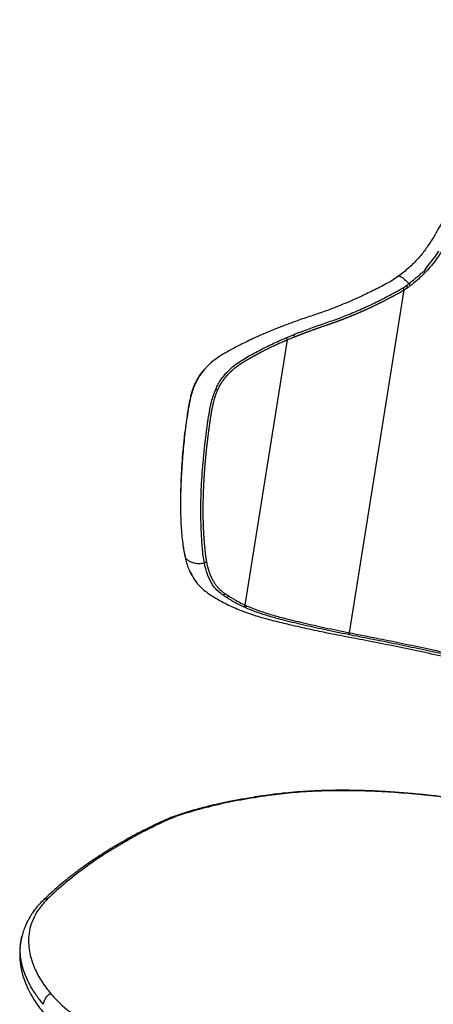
# Paper-space layout '_Trimetric' of a CAD drawing. Header units: millimetres. Extents: x -332 to 292, y -189 to 782.
# Tile 2 of 6: x -324 to -112, y 260 to 763. Entities that reach past the tile are written whole.
import ezdxf

# ---------------------------------------------------------------- set-up
doc = ezdxf.new("R2010")
doc.units = ezdxf.units.MM

psp = doc.layouts.new('_Trimetric')

# ---------------------------------------------------------------- linework, layer by layer
at = {"color": 7, "linetype": 'Continuous', "lineweight": 25}
for p, q in [((-154.9, 449.5), (-126.94, 624.65)), ((-208.27, 463.64), (-186.65, 599.09)), ((-208.27, 463.64), (-207.54, 463.3)), ((-208.37, 462.38), (-209.11, 462.72))]:
    psp.add_line(p, q, dxfattribs=at)
at = {"color": 7, "linetype": 'Continuous', "lineweight": 25, "flags": 128}
psp.add_lwpolyline([(-233.78, 576.84), (-233.78, 576.84), (-233.78, 576.84)], dxfattribs=at)
at = {"color": 7, "linetype": 'Continuous', "lineweight": 25}
for centre, radius, start, end in [((-131.07, 622.94), 4.47, 22.4908, 38.8983), ((-129.7, 623.52), 5.18, 27.2021, 41.2582), ((-188.93, 599), 2.28, 2.3688, 35.0391), ((-209.91, 464.29), 1.77, 297.0956, 338.2048), ((-209.18, 463.95), 1.76, 297.2881, 338.4282), ((-156.58, 449.93), 1.74, 308.0625, 345.8093)]:
    psp.add_arc(centre, radius, start, end, dxfattribs=at)
for points, knots in [([(-45.28, 762.67), (-46.16, 762.07), (-47.87, 760.91), (-50.26, 759.11), (-52.45, 757.36), (-54.44, 755.66), (-56.26, 754), (-58.38, 751.97), (-60.64, 749.67), (-62.88, 747.21), (-64.71, 745.04), (-66.24, 743.11), (-67.7, 741.17), (-69.18, 739.11), (-70.8, 736.72), (-72.55, 733.99), (-74.46, 730.92), (-76.81, 727.01), (-79.41, 722.44), (-82.07, 717.44), (-84.43, 712.77), (-86.48, 708.46), (-88.25, 704.54), (-89.77, 701.01), (-91.19, 697.56), (-92.71, 693.69), (-94.49, 688.87), (-96.55, 682.95), (-99.33, 676.04), (-102.87, 668.18), (-106.49, 661.1), (-109.9, 655.03), (-112.81, 650.16), (-116.06, 645.16), (-120.05, 640.33), (-124.64, 635.7), (-128.08, 633.06), (-129.85, 631.71)], [0, 0, 0, 0, 0.020102, 0.038885, 0.056425, 0.072833, 0.088273, 0.102722, 0.128234, 0.149041, 0.165547, 0.181923, 0.195453, 0.21151, 0.229725, 0.250015, 0.272875, 0.298208, 0.336378, 0.372387, 0.405517, 0.435628, 0.462963, 0.487279, 0.508699, 0.533923, 0.566573, 0.606571, 0.653616, 0.708082, 0.770124, 0.803822, 0.839301, 0.876844, 0.91605, 0.956919, 1, 1, 1, 1]), ([(-61.74, 739.27), (-62.14, 738.73), (-62.75, 737.9), (-63.75, 736.46), (-64.57, 735.26), (-65.37, 734.05), (-65.96, 733.13), (-66.44, 732.37), (-66.92, 731.6), (-67.4, 730.83), (-68.15, 729.59), (-68.9, 728.34), (-69.54, 727.25), (-69.91, 726.62), (-70.27, 726), (-70.73, 725.21), (-71.18, 724.42), (-71.8, 723.32), (-72.42, 722.21), (-73.03, 721.1), (-73.46, 720.3), (-73.89, 719.51), (-74.32, 718.71), (-74.74, 717.9), (-75.16, 717.1), (-75.66, 716.14), (-76.07, 715.33), (-76.48, 714.52), (-77.05, 713.39), (-77.69, 712.09), (-78.32, 710.79), (-78.79, 709.81), (-79.26, 708.83), (-79.72, 707.84), (-80.17, 706.86), (-80.55, 706.04), (-80.92, 705.21), (-81.29, 704.39), (-81.73, 703.39), (-82.09, 702.57), (-82.45, 701.74), (-82.81, 700.9), (-83.23, 699.91), (-83.58, 699.07), (-83.92, 698.24), (-84.27, 697.4), (-84.67, 696.4), (-85.01, 695.56), (-85.34, 694.72), (-85.67, 693.88), (-85.99, 693.04), (-86.31, 692.2), (-86.57, 691.52), (-86.88, 690.68), (-87.13, 690), (-87.44, 689.15), (-87.69, 688.48), (-87.99, 687.63), (-88.29, 686.78), (-88.65, 685.76), (-89, 684.74), (-89.48, 683.38), (-89.95, 682.01), (-90.37, 680.82), (-90.67, 679.98), (-90.91, 679.3), (-91.35, 678.11), (-91.79, 676.93), (-92.32, 675.58), (-92.72, 674.57), (-93.12, 673.57), (-93.46, 672.73), (-93.81, 671.9), (-94.16, 671.06), (-94.58, 670.06), (-94.94, 669.23), (-95.3, 668.4), (-95.67, 667.57), (-96.11, 666.58), (-96.56, 665.59), (-97.01, 664.6), (-97.47, 663.61), (-98.09, 662.3), (-98.73, 660.99), (-99.37, 659.69), (-99.86, 658.71), (-100.35, 657.74), (-100.85, 656.77), (-101.35, 655.8), (-101.86, 654.83), (-102.38, 653.87), (-102.9, 652.91), (-103.42, 651.95), (-103.87, 651.16), (-104.31, 650.36), (-104.94, 649.25), (-105.57, 648.15), (-106.22, 647.04), (-106.68, 646.26), (-107.24, 645.32), (-107.82, 644.39), (-108.26, 643.7), (-108.7, 643.01), (-109.15, 642.32), (-109.76, 641.41), (-110.4, 640.52), (-111.7, 638.76), (-113.75, 636.2), (-115.97, 633.81), (-117.31, 632.46), (-117.64, 632.13), (-117.73, 632.05), (-117.81, 631.96), (-118.01, 631.77), (-118.46, 631.33), (-119.12, 630.72), (-119.71, 630.18), (-120.07, 629.87), (-120.15, 629.79), (-120.19, 629.76), (-120.25, 629.71), (-120.37, 629.61), (-120.6, 629.41), (-121.08, 629), (-121.76, 628.43), (-122.45, 627.88), (-123.15, 627.34), (-123.57, 627.02), (-123.85, 626.81)], [0, 0, 0, 0, 0.015383, 0.023752, 0.040492, 0.048862, 0.057233, 0.065605, 0.06979, 0.078162, 0.086535, 0.103281, 0.111654, 0.11584, 0.120027, 0.128401, 0.136775, 0.140962, 0.157711, 0.166085, 0.170273, 0.178648, 0.187024, 0.191211, 0.199587, 0.207963, 0.216339, 0.220527, 0.228904, 0.245658, 0.254035, 0.262412, 0.27079, 0.279168, 0.287546, 0.295924, 0.300113, 0.308492, 0.316871, 0.32525, 0.329439, 0.337818, 0.346198, 0.354577, 0.358767, 0.367147, 0.375527, 0.383907, 0.388097, 0.396478, 0.404858, 0.409049, 0.417429, 0.42162, 0.430001, 0.434192, 0.442573, 0.446763, 0.455145, 0.463527, 0.471908, 0.48029, 0.497053, 0.505435, 0.509625, 0.518007, 0.522197, 0.538959, 0.54734, 0.55572, 0.5641, 0.57248, 0.576669, 0.585049, 0.593428, 0.601807, 0.605996, 0.614375, 0.622753, 0.631131, 0.639509, 0.647886, 0.656264, 0.673017, 0.681394, 0.68977, 0.698145, 0.706521, 0.714896, 0.723271, 0.731645, 0.740019, 0.748393, 0.756766, 0.760953, 0.769326, 0.78607, 0.790256, 0.798628, 0.806999, 0.815369, 0.823739, 0.825831, 0.834199, 0.842567, 0.850933, 0.859297, 0.892768, 0.926209, 0.93456, 0.936647, 0.937169, 0.937299, 0.939386, 0.943561, 0.951908, 0.960253, 0.962339, 0.962861, 0.962991, 0.963513, 0.964556, 0.966641, 0.970813, 0.979154, 0.987494, 0.991663, 1, 1, 1, 1]), ([(-112.08, 640.37), (-112.08, 640.37), (-111.11, 641.66), (-110.21, 643.01), (-109.33, 644.36), (-109.33, 644.36)], [0, 0, 0, 0, 0.000012, 0.999988, 1, 1, 1, 1]), ([(-118.61, 632.95), (-118.61, 632.95), (-117, 633.32), (-115.39, 636.86), (-113.09, 639.05), (-112.08, 640.37), (-112.08, 640.37)], [0, 0, 0, 0, 0.000004, 0.497756, 0.999994, 1, 1, 1, 1]), ([(-129.86, 631.71), (-131.02, 630.89), (-133.3, 629.28), (-136.84, 627.37), (-140.29, 625.57), (-143.67, 623.88), (-146.98, 622.28), (-152.26, 619.82), (-159.25, 616.83), (-167.71, 613.59), (-175.41, 611.06), (-182.34, 608.67), (-188.52, 606.37), (-194.23, 604.15), (-199.38, 601.98), (-203.93, 599.93), (-207.69, 598.12), (-210.91, 596.51), (-213.83, 594.99), (-216.41, 593.63), (-218.08, 592.67), (-218.81, 592.26)], [0, 0, 0, 0, 0.037667, 0.074096, 0.10998, 0.144944, 0.179528, 0.213289, 0.309781, 0.399626, 0.48369, 0.561091, 0.631406, 0.695449, 0.760683, 0.817095, 0.864672, 0.905461, 0.941996, 0.974592, 1, 1, 1, 1]), ([(-129.84, 631.69), (-129.82, 631.7), (-129.66, 631.84), (-129.03, 631.63), (-127.89, 631), (-126.35, 629.75), (-125.17, 628.49), (-124.58, 627.85)], [0, 0, 0, 0, 0.023449, 0.246777, 0.472554, 0.736339, 1, 1, 1, 1]), ([(-124.58, 627.85), (-124.58, 627.85), (-123.55, 628.63), (-122, 629.84), (-120.07, 631.57), (-118.87, 632.36), (-118.61, 632.95), (-118.61, 632.95)], [0, 0, 0, 0, 0.000007, 0.497948, 0.749557, 0.999995, 1, 1, 1, 1]), ([(-183.44, 601.79), (-182.87, 602.01), (-181.72, 602.47), (-179.41, 603.36), (-175.32, 604.91), (-169.35, 607.04), (-162, 609.51), (-154.49, 612.42), (-146.88, 615.71), (-140.48, 618.75), (-135.34, 621.39), (-131.45, 623.43), (-128.88, 624.97), (-127.59, 625.74)], [0, 0, 0, 0, 0.033262, 0.066524, 0.13305, 0.266114, 0.399189, 0.532628, 0.665739, 0.798847, 0.865378, 0.932618, 1, 1, 1, 1]), ([(-126.94, 624.65), (-127.07, 624.56), (-127.31, 624.41), (-127.65, 624.19), (-127.97, 623.99), (-128.23, 623.83), (-128.44, 623.71), (-128.66, 623.58), (-128.92, 623.42), (-129.25, 623.24), (-129.67, 622.99), (-130.05, 622.78), (-130.43, 622.58), (-130.7, 622.43), (-131.02, 622.25), (-131.45, 622.02), (-131.83, 621.82), (-132.21, 621.62), (-132.42, 621.5), (-132.69, 621.36), (-132.96, 621.21), (-133.28, 621.04), (-133.6, 620.87), (-133.93, 620.7), (-134.25, 620.52), (-134.52, 620.38), (-134.69, 620.29), (-134.81, 620.23), (-134.99, 620.14), (-135.37, 619.94), (-135.8, 619.72), (-136.33, 619.44), (-136.76, 619.22), (-137.19, 619), (-137.52, 618.84), (-137.79, 618.7), (-138.06, 618.57), (-138.32, 618.43), (-138.65, 618.27), (-138.97, 618.11), (-139.24, 617.98), (-139.51, 617.84), (-139.72, 617.74), (-139.99, 617.6), (-140.2, 617.5), (-140.42, 617.39), (-140.63, 617.29), (-140.85, 617.18), (-141.12, 617.05), (-141.38, 616.92), (-141.71, 616.77), (-142.13, 616.56), (-142.56, 616.36), (-142.99, 616.15), (-143.31, 616), (-143.63, 615.85), (-144.06, 615.65), (-144.49, 615.45), (-144.92, 615.25), (-145.24, 615.11), (-145.56, 614.96), (-145.99, 614.76), (-146.41, 614.57), (-146.84, 614.38), (-147.16, 614.23), (-147.48, 614.09), (-147.8, 613.95), (-148.07, 613.83), (-148.33, 613.71), (-148.6, 613.59), (-148.92, 613.45), (-149.24, 613.31), (-149.55, 613.17), (-149.87, 613.03), (-150.19, 612.89), (-150.51, 612.76), (-150.83, 612.62), (-151.15, 612.48), (-151.46, 612.35), (-151.78, 612.21), (-152.1, 612.08), (-152.42, 611.94), (-152.73, 611.81), (-153.05, 611.68), (-153.37, 611.55), (-153.63, 611.44), (-153.89, 611.33), (-154.11, 611.24), (-154.37, 611.14), (-154.58, 611.05), (-154.84, 610.94), (-155.05, 610.86), (-155.32, 610.75), (-155.53, 610.67), (-155.79, 610.56), (-156, 610.48), (-156.26, 610.38), (-156.52, 610.27), (-156.79, 610.17), (-157.05, 610.07), (-157.26, 609.98), (-157.52, 609.88), (-157.78, 609.78), (-158.1, 609.66), (-158.36, 609.56), (-158.62, 609.46), (-158.88, 609.36), (-159.19, 609.24), (-159.5, 609.12), (-159.77, 609.03), (-160.03, 608.93), (-160.29, 608.83), (-160.6, 608.72), (-160.86, 608.62), (-161.12, 608.53), (-161.38, 608.43), (-161.69, 608.32), (-161.95, 608.23), (-162.2, 608.13), (-162.46, 608.04), (-162.77, 607.93), (-163.03, 607.84), (-163.29, 607.74), (-163.55, 607.65), (-163.81, 607.56), (-164.01, 607.49), (-164.17, 607.44), (-164.37, 607.36), (-164.58, 607.29), (-164.78, 607.22), (-164.94, 607.17), (-165.14, 607.1), (-165.35, 607.02), (-165.55, 606.95), (-165.71, 606.9), (-165.86, 606.85), (-165.99, 606.8), (-166.08, 606.77), (-166.17, 606.74), (-166.43, 606.65), (-166.79, 606.53), (-167.3, 606.35), (-167.71, 606.21), (-168.11, 606.08), (-168.52, 605.94), (-168.93, 605.8), (-169.33, 605.66), (-169.63, 605.55), (-169.89, 605.47), (-170.09, 605.4), (-170.29, 605.33), (-170.49, 605.26), (-170.74, 605.17), (-170.94, 605.1), (-171.2, 605.01), (-171.45, 604.92), (-171.75, 604.82), (-172.05, 604.71), (-172.35, 604.6), (-172.65, 604.49), (-172.95, 604.39), (-173.25, 604.28), (-173.55, 604.17), (-173.85, 604.06), (-174.14, 603.95), (-174.44, 603.84), (-174.84, 603.7), (-175.23, 603.55), (-175.63, 603.4), (-175.93, 603.29), (-176.14, 603.22), (-176.25, 603.17), (-176.27, 603.16), (-176.3, 603.16), (-176.36, 603.13), (-176.52, 603.07), (-176.77, 602.98), (-177.01, 602.89), (-177.26, 602.8), (-177.5, 602.7), (-177.75, 602.61), (-177.99, 602.52), (-178.19, 602.44), (-178.43, 602.35), (-178.68, 602.26), (-178.97, 602.15), (-179.26, 602.04), (-179.56, 601.93), (-179.85, 601.81), (-180.14, 601.7), (-180.43, 601.59), (-180.72, 601.48), (-181.01, 601.36), (-181.3, 601.25), (-181.59, 601.14), (-181.88, 601.02), (-182.17, 600.91), (-182.46, 600.8), (-182.75, 600.68), (-182.94, 600.6), (-183.04, 600.57)], [0, 0, 0, 0, 0.006947, 0.012504, 0.018061, 0.023618, 0.026396, 0.029174, 0.03473, 0.040286, 0.045842, 0.056953, 0.05973, 0.065285, 0.070841, 0.076396, 0.087506, 0.090283, 0.095838, 0.098616, 0.10417, 0.109725, 0.11528, 0.120835, 0.12639, 0.131944, 0.134722, 0.135416, 0.138193, 0.143748, 0.154857, 0.160411, 0.171519, 0.177074, 0.182628, 0.188182, 0.190959, 0.196513, 0.202067, 0.207621, 0.213175, 0.215952, 0.221505, 0.224282, 0.229836, 0.232613, 0.23539, 0.240943, 0.24372, 0.249274, 0.254827, 0.260381, 0.271488, 0.277041, 0.282594, 0.288147, 0.2937, 0.304807, 0.31036, 0.315913, 0.321466, 0.327019, 0.338124, 0.343677, 0.34923, 0.354782, 0.360335, 0.365888, 0.368664, 0.374217, 0.379769, 0.385322, 0.390874, 0.396426, 0.401979, 0.407531, 0.413083, 0.418635, 0.424188, 0.42974, 0.435292, 0.440844, 0.446396, 0.451948, 0.4575, 0.463052, 0.465828, 0.471379, 0.474155, 0.479707, 0.482483, 0.488035, 0.49081, 0.496362, 0.499138, 0.504689, 0.507465, 0.513017, 0.518568, 0.521344, 0.526895, 0.529671, 0.535222, 0.540774, 0.546325, 0.549101, 0.554652, 0.560203, 0.565754, 0.571305, 0.574081, 0.579632, 0.585183, 0.590734, 0.593509, 0.59906, 0.604611, 0.610162, 0.612938, 0.618488, 0.624039, 0.62959, 0.632365, 0.637916, 0.643467, 0.646242, 0.649018, 0.651793, 0.657344, 0.660119, 0.662894, 0.66567, 0.67122, 0.673995, 0.676771, 0.679546, 0.682321, 0.683709, 0.684403, 0.687178, 0.698279, 0.703829, 0.71493, 0.720481, 0.726031, 0.737132, 0.742683, 0.748233, 0.753784, 0.756559, 0.759334, 0.764884, 0.76766, 0.77321, 0.775985, 0.781536, 0.787086, 0.792637, 0.798187, 0.803738, 0.809288, 0.814839, 0.820389, 0.82594, 0.83149, 0.837041, 0.842591, 0.853693, 0.859243, 0.864794, 0.870344, 0.871038, 0.871385, 0.871558, 0.872252, 0.875027, 0.880578, 0.886129, 0.888904, 0.894454, 0.900005, 0.90278, 0.908331, 0.911106, 0.916656, 0.922207, 0.927758, 0.933308, 0.938859, 0.944409, 0.94996, 0.95551, 0.961061, 0.966611, 0.972162, 0.977712, 0.983263, 0.988814, 0.994364, 1, 1, 1, 1]), ([(-127.59, 625.74), (-127.23, 625.97), (-126.63, 626.35), (-126.04, 626.76), (-125.81, 626.93)], [0, 0, 0, 0, 0.598587, 1, 1, 1, 1]), ([(-125.09, 625.88), (-125.34, 625.7), (-125.95, 625.27), (-126.57, 624.88), (-126.94, 624.65)], [0, 0, 0, 0, 0.409681, 1, 1, 1, 1]), ([(-125.81, 626.93), (-125.4, 627.24), (-124.99, 627.55), (-124.58, 627.85), (-124.58, 627.85)], [0, 0, 0, 0, 0.999962, 1, 1, 1, 1]), ([(-123.85, 626.81), (-123.85, 626.81), (-124.26, 626.5), (-124.68, 626.19), (-125.09, 625.88)], [0, 0, 0, 0, 0.000089, 1, 1, 1, 1]), ([(-223.33, 573.97), (-222.93, 574.83), (-222.12, 576.56), (-220.38, 579.33), (-218.11, 582.17), (-215.27, 584.89), (-212.23, 587.25), (-207.96, 589.98), (-202.28, 593.17), (-196.18, 596.24), (-191.06, 598.61), (-188.39, 599.74), (-187.06, 600.31)], [0, 0, 0, 0, 0.048957, 0.099306, 0.184489, 0.271662, 0.361677, 0.451751, 0.633131, 0.816267, 0.908097, 1, 1, 1, 1]), ([(-186.65, 599.09), (-186.67, 599.09), (-186.77, 599.05), (-186.94, 598.97), (-187.17, 598.88), (-187.4, 598.78), (-187.63, 598.68), (-187.93, 598.55), (-188.46, 598.33), (-189.07, 598.07), (-189.82, 597.74), (-190.35, 597.5), (-190.79, 597.3), (-191.02, 597.2), (-191.2, 597.12), (-191.39, 597.04), (-191.57, 596.95), (-191.8, 596.85), (-191.98, 596.77), (-192.17, 596.68), (-192.31, 596.62), (-192.5, 596.53), (-192.68, 596.45), (-192.97, 596.31), (-193.34, 596.14), (-193.78, 595.94), (-194.36, 595.66), (-194.94, 595.39), (-195.44, 595.15), (-195.8, 594.98), (-196.09, 594.84), (-196.45, 594.66), (-196.73, 594.52), (-197.09, 594.35), (-197.44, 594.17), (-197.79, 594), (-198.07, 593.86), (-198.36, 593.72), (-198.71, 593.54), (-199.05, 593.36), (-199.4, 593.18), (-199.75, 593.01), (-200.1, 592.83), (-200.44, 592.65), (-200.71, 592.5), (-200.99, 592.36), (-201.19, 592.25), (-201.4, 592.14), (-201.6, 592.03), (-201.88, 591.89), (-202.15, 591.74), (-202.42, 591.6), (-202.62, 591.49), (-202.82, 591.38), (-203.02, 591.27), (-203.29, 591.12), (-203.63, 590.94), (-203.96, 590.75), (-204.29, 590.57), (-204.62, 590.38), (-204.95, 590.2), (-205.28, 590.01), (-205.54, 589.86), (-205.81, 589.71), (-206.07, 589.56), (-206.33, 589.41), (-206.65, 589.23), (-206.91, 589.08), (-207.17, 588.92), (-207.36, 588.81), (-207.55, 588.7), (-207.74, 588.58), (-208, 588.43), (-208.25, 588.28), (-208.51, 588.13), (-208.7, 588.01), (-208.89, 587.89), (-209.08, 587.78), (-209.26, 587.66), (-209.45, 587.54), (-209.64, 587.43), (-209.83, 587.31), (-210.08, 587.15), (-210.33, 586.99), (-210.57, 586.82), (-210.76, 586.7), (-210.94, 586.58), (-211.19, 586.41), (-211.4, 586.26), (-211.62, 586.11), (-211.77, 586), (-211.92, 585.9), (-212.07, 585.79), (-212.23, 585.68), (-212.38, 585.57), (-212.53, 585.46), (-212.68, 585.34), (-212.83, 585.23), (-212.98, 585.12), (-213.13, 585), (-213.31, 584.86), (-213.49, 584.72), (-213.67, 584.58), (-213.9, 584.39), (-214.14, 584.19), (-214.37, 584), (-214.55, 583.85), (-214.78, 583.64), (-214.97, 583.49), (-215.09, 583.37), (-215.1, 583.37), (-215.1, 583.36), (-215.11, 583.36), (-215.12, 583.35), (-215.16, 583.32), (-215.25, 583.23), (-215.37, 583.13), (-215.51, 583), (-215.63, 582.89), (-215.77, 582.76), (-215.88, 582.65), (-216.03, 582.51), (-216.14, 582.4), (-216.28, 582.27), (-216.4, 582.15), (-216.54, 582.01), (-216.68, 581.87), (-216.85, 581.7), (-217.02, 581.53), (-217.19, 581.35), (-217.35, 581.17), (-217.52, 580.99), (-217.69, 580.81), (-217.82, 580.65), (-217.93, 580.53), (-218.02, 580.43), (-218.1, 580.34), (-218.18, 580.24), (-218.26, 580.15), (-218.34, 580.05), (-218.43, 579.95), (-218.51, 579.85), (-218.59, 579.76), (-218.67, 579.66), (-218.78, 579.52), (-218.88, 579.39), (-218.99, 579.25), (-219.07, 579.15), (-219.15, 579.04), (-219.25, 578.91), (-219.36, 578.77), (-219.49, 578.59), (-219.62, 578.41), (-219.78, 578.19), (-219.93, 577.97), (-220.09, 577.75), (-220.24, 577.52), (-220.39, 577.29), (-220.54, 577.06), (-220.69, 576.82), (-220.84, 576.58), (-220.98, 576.33), (-221.13, 576.09), (-221.27, 575.84), (-221.39, 575.63), (-221.51, 575.41), (-221.62, 575.2), (-221.74, 574.98), (-221.85, 574.76), (-221.94, 574.58), (-222.05, 574.35), (-222.14, 574.17), (-222.25, 573.94), (-222.33, 573.76), (-222.43, 573.55), (-222.48, 573.43), (-222.51, 573.36)], [0, 0, 0, 0, 0.001334, 0.006668, 0.012002, 0.017337, 0.022671, 0.028006, 0.038674, 0.060012, 0.070681, 0.092019, 0.097354, 0.102688, 0.108023, 0.11069, 0.116024, 0.121359, 0.126693, 0.129361, 0.134695, 0.137362, 0.142697, 0.148031, 0.1587, 0.169369, 0.180038, 0.201377, 0.212046, 0.21738, 0.228049, 0.233384, 0.244053, 0.249387, 0.260057, 0.270726, 0.27606, 0.281395, 0.292064, 0.302733, 0.308068, 0.318737, 0.329406, 0.334741, 0.34541, 0.350744, 0.356079, 0.361414, 0.366748, 0.372083, 0.382752, 0.388087, 0.393421, 0.398756, 0.40409, 0.409425, 0.420094, 0.430764, 0.436098, 0.446768, 0.457437, 0.462771, 0.473441, 0.478775, 0.48411, 0.494779, 0.500114, 0.510783, 0.516118, 0.521453, 0.526787, 0.532122, 0.537457, 0.548126, 0.553461, 0.558796, 0.56413, 0.569465, 0.5748, 0.580135, 0.58547, 0.590805, 0.59614, 0.60681, 0.612145, 0.61748, 0.622816, 0.628151, 0.638822, 0.64149, 0.646825, 0.652161, 0.654829, 0.660165, 0.665501, 0.668169, 0.673505, 0.678841, 0.68151, 0.686846, 0.692182, 0.697519, 0.702856, 0.708193, 0.718867, 0.724204, 0.729542, 0.734879, 0.745555, 0.746222, 0.746389, 0.746473, 0.746514, 0.746681, 0.747348, 0.750017, 0.755356, 0.758025, 0.763363, 0.766032, 0.771371, 0.774041, 0.77938, 0.782049, 0.787389, 0.790058, 0.795398, 0.800738, 0.806078, 0.811419, 0.816759, 0.822101, 0.827442, 0.832784, 0.835455, 0.838126, 0.840797, 0.843468, 0.846139, 0.848811, 0.851482, 0.854154, 0.856825, 0.859497, 0.862169, 0.867513, 0.870186, 0.872858, 0.87553, 0.878203, 0.883548, 0.886221, 0.891568, 0.896914, 0.902262, 0.90761, 0.912958, 0.918307, 0.923657, 0.929008, 0.934359, 0.93971, 0.945063, 0.950416, 0.955771, 0.958448, 0.963803, 0.969159, 0.971838, 0.977195, 0.979874, 0.985233, 0.987912, 0.993272, 0.995953, 1, 1, 1, 1]), ([(-187.06, 600.31), (-186.46, 600.56), (-185.26, 601.05), (-184.05, 601.54), (-183.44, 601.78)], [0, 0, 0, 0, 0.499983, 1, 1, 1, 1]), ([(-183.04, 600.57), (-184, 600.18), (-185.21, 599.69), (-186.4, 599.2), (-186.65, 599.09)], [0, 0, 0, 0, 0.793089, 1, 1, 1, 1]), ([(-183.44, 601.78), (-183.44, 601.78), (-183.44, 601.78), (-183.44, 601.78), (-183.44, 601.78), (-183.44, 601.78), (-183.44, 601.78), (-183.44, 601.78), (-183.44, 601.79), (-183.44, 601.79), (-183.44, 601.79)], [0, 0, 0, 0, 0.2549845, 0.3824479, 0.4409996, 0.4782871, 0.48512, 0.5039022, 0.5536569, 1, 1, 1, 1]), ([(-183.04, 600.57), (-183.04, 600.67), (-183.06, 600.88), (-183.14, 601.2), (-183.27, 601.51), (-183.38, 601.69), (-183.44, 601.79)], [0, 0, 0, 0, 0.249402, 0.499601, 0.74887, 1, 1, 1, 1]), ([(-183.04, 600.57), (-183.04, 600.67), (-183.06, 600.88), (-183.15, 601.2), (-183.27, 601.51), (-183.39, 601.69), (-183.44, 601.78)], [0, 0, 0, 0, 0.249403, 0.499602, 0.748871, 1, 1, 1, 1]), ([(-217.69, 592.89), (-219, 592.14), (-221.82, 590.52), (-225.32, 587.8), (-227.75, 585.66), (-228.73, 584.46), (-228.92, 584.22)], [0, 0, 0, 0, 0.3289464, 0.7084568, 0.9438116, 1, 1, 1, 1]), ([(-229.12, 584.12), (-229.57, 583.6), (-230.47, 582.57), (-231.71, 580.84), (-232.82, 579.05), (-233.55, 577.67), (-233.91, 576.88), (-233.98, 576.72)], [0, 0, 0, 0, 0.251797, 0.506902, 0.736444, 0.946135, 1, 1, 1, 1]), ([(-228.92, 584.22), (-229.54, 583.51), (-230.73, 582.15), (-232.37, 579.68), (-233.3, 577.8), (-233.78, 576.84)], [0, 0, 0, 0, 0.351768, 0.671614, 1, 1, 1, 1]), ([(-233.98, 576.71), (-234.15, 576.33), (-234.6, 575.34), (-235.24, 573.58), (-235.91, 571.44), (-236.5, 569.13), (-237.03, 566.59), (-237.54, 563.69), (-238.09, 560.06), (-238.74, 555.31), (-239.47, 549.35), (-240.16, 542.72), (-240.72, 535.87), (-241.12, 529.14), (-241.33, 522.49), (-241.41, 517.94), (-241.36, 515.65), (-241.36, 515.49)], [0, 0, 0, 0, 0.01964, 0.051928, 0.085512, 0.121721, 0.159981, 0.204038, 0.258367, 0.33206, 0.430703, 0.544507, 0.654091, 0.767307, 0.8795, 0.991525, 1, 1, 1, 1]), ([(-233.78, 576.84), (-234.08, 576.14), (-234.68, 574.73), (-235.59, 572.02), (-236.44, 568.76), (-237.61, 562.61), (-238.86, 554.11), (-240.02, 543.42), (-240.78, 533.19), (-241.28, 523.38), (-241.45, 514.01), (-241.21, 504.93), (-240.51, 496.19), (-239.53, 490.81), (-239.03, 488.13)], [0, 0, 0, 0, 0.0239375, 0.047889, 0.0863495, 0.1249422, 0.2393505, 0.3540943, 0.4687721, 0.5749248, 0.6815493, 0.7880934, 0.8942453, 1, 1, 1, 1]), ([(-233.99, 576.71), (-233.99, 576.71), (-233.99, 576.75), (-233.92, 576.8), (-233.83, 576.83), (-233.78, 576.84)], [0, 0, 0, 0, 0.006216, 0.501526, 1, 1, 1, 1]), ([(-233.98, 576.72), (-233.96, 576.75), (-233.93, 576.81), (-233.83, 576.83), (-233.78, 576.84)], [0, 0, 0, 0, 0.480039, 1, 1, 1, 1]), ([(-229.15, 485.18), (-229.15, 485.18), (-229.61, 487.59), (-230.24, 492.67), (-230.84, 502.25), (-231.08, 513.8), (-230.58, 527.57), (-229.41, 541.73), (-228, 553), (-226.82, 561.09), (-226.02, 565.41), (-225.08, 569.14), (-224.22, 571.84), (-223.58, 573.39), (-223.33, 573.97)], [0, 0, 0, 0, 0.000001, 0.095709, 0.191572, 0.346445, 0.501869, 0.657295, 0.812171, 0.863429, 0.914558, 0.947412, 0.980189, 1, 1, 1, 1]), ([(-223.33, 573.97), (-223.33, 573.97), (-223.33, 573.97), (-223.33, 573.97), (-223.33, 573.97)], [0, 0, 0, 0, 0.503924, 1, 1, 1, 1]), ([(-222.51, 573.36), (-222.55, 573.41), (-222.63, 573.5), (-222.82, 573.66), (-223.06, 573.82), (-223.24, 573.92), (-223.33, 573.97)], [0, 0, 0, 0, 0.249403, 0.499607, 0.748766, 1, 1, 1, 1]), ([(-222.51, 573.36), (-222.55, 573.41), (-222.63, 573.5), (-222.82, 573.66), (-223.05, 573.82), (-223.24, 573.92), (-223.33, 573.97)], [0, 0, 0, 0, 0.249402, 0.499605, 0.748766, 1, 1, 1, 1]), ([(-222.51, 573.36), (-222.54, 573.3), (-222.66, 573.02), (-222.87, 572.51), (-223.1, 571.94), (-223.25, 571.53), (-223.33, 571.32), (-223.37, 571.22), (-223.4, 571.12), (-223.51, 570.81), (-223.65, 570.39), (-223.81, 569.91), (-223.92, 569.55), (-224.07, 569.06), (-224.21, 568.57), (-224.34, 568.08), (-224.44, 567.71), (-224.56, 567.22), (-224.68, 566.73), (-224.83, 566.12), (-224.94, 565.62), (-225.07, 565.01), (-225.18, 564.52), (-225.3, 563.9), (-225.42, 563.29), (-225.53, 562.67), (-225.64, 562.06), (-225.74, 561.45), (-225.84, 560.84), (-225.92, 560.36), (-225.98, 559.99), (-226.03, 559.63), (-226.09, 559.26), (-226.16, 558.78), (-226.24, 558.29), (-226.31, 557.81), (-226.36, 557.44), (-226.42, 557.08), (-226.47, 556.72), (-226.52, 556.35), (-226.56, 556.05), (-226.59, 555.84), (-226.62, 555.63), (-226.71, 554.99), (-226.83, 554.15), (-226.94, 553.3), (-227, 552.82), (-227.07, 552.34), (-227.13, 551.86), (-227.19, 551.38), (-227.26, 550.9), (-227.33, 550.3), (-227.41, 549.7), (-227.47, 549.22), (-227.51, 548.86), (-227.57, 548.38), (-227.63, 547.9), (-227.68, 547.42), (-227.72, 547.06), (-227.77, 546.7), (-227.81, 546.35), (-227.86, 545.87), (-227.93, 545.27), (-228.01, 544.56), (-228.08, 543.96), (-228.14, 543.37), (-228.19, 542.89), (-228.25, 542.3), (-228.31, 541.71), (-228.37, 541.11), (-228.43, 540.52), (-228.48, 540.05), (-228.53, 539.46), (-228.59, 538.87), (-228.66, 538.16), (-228.74, 537.22), (-228.82, 536.28), (-228.9, 535.34), (-228.96, 534.64), (-229.04, 533.7), (-229.11, 532.77), (-229.17, 531.95), (-229.21, 531.37), (-229.23, 531.01), (-229.25, 530.76), (-229.26, 530.69), (-229.28, 530.38), (-229.31, 529.86), (-229.35, 529.28), (-229.39, 528.7), (-229.41, 528.24), (-229.45, 527.66), (-229.48, 527.08), (-229.51, 526.51), (-229.54, 525.93), (-229.57, 525.47), (-229.6, 524.9), (-229.62, 524.33), (-229.65, 523.75), (-229.68, 523.18), (-229.69, 522.72), (-229.72, 522.15), (-229.74, 521.58), (-229.76, 521.01), (-229.78, 520.45), (-229.79, 519.99), (-229.81, 519.43), (-229.83, 518.86), (-229.84, 518.29), (-229.85, 517.73), (-229.86, 517.28), (-229.88, 516.72), (-229.88, 516.16), (-229.89, 515.59), (-229.9, 515.03), (-229.9, 514.59), (-229.91, 514.03), (-229.91, 513.47), (-229.92, 512.91), (-229.92, 512.47), (-229.92, 512.02), (-229.91, 511.47), (-229.91, 510.81), (-229.91, 510.14), (-229.9, 509.26), (-229.88, 508.38), (-229.87, 507.51), (-229.85, 506.85), (-229.83, 505.98), (-229.8, 505.21), (-229.78, 504.45), (-229.76, 504.02), (-229.74, 503.48), (-229.72, 502.94), (-229.7, 502.4), (-229.67, 501.86), (-229.65, 501.43), (-229.62, 500.89), (-229.59, 500.36), (-229.56, 499.72), (-229.52, 499.08), (-229.48, 498.55), (-229.45, 498.12), (-229.43, 497.7), (-229.39, 497.28), (-229.35, 496.75), (-229.32, 496.33), (-229.28, 495.8), (-229.23, 495.28), (-229.19, 494.75), (-229.14, 494.23), (-229.1, 493.81), (-229.05, 493.29), (-229.01, 492.87), (-228.96, 492.35), (-228.91, 491.83), (-228.85, 491.21), (-228.78, 490.59), (-228.72, 490.08), (-228.66, 489.56), (-228.6, 489.05), (-228.53, 488.54), (-228.48, 488.14), (-228.42, 487.73), (-228.36, 487.33), (-228.28, 486.84), (-228.19, 486.33), (-228.12, 485.93), (-228.08, 485.72)], [0, 0, 0, 0, 0.001968, 0.009758, 0.017551, 0.021447, 0.023396, 0.02437, 0.024857, 0.026805, 0.034603, 0.038502, 0.042401, 0.0463, 0.054102, 0.058002, 0.061903, 0.065804, 0.073607, 0.077509, 0.085313, 0.089215, 0.097019, 0.100921, 0.108726, 0.116531, 0.120433, 0.128238, 0.136043, 0.139945, 0.143847, 0.14775, 0.151652, 0.155554, 0.163359, 0.167261, 0.171163, 0.175066, 0.178968, 0.18287, 0.186772, 0.188724, 0.189699, 0.193601, 0.20921, 0.217015, 0.220917, 0.224819, 0.232624, 0.236526, 0.240428, 0.248232, 0.256036, 0.259939, 0.263841, 0.267743, 0.275547, 0.279449, 0.283351, 0.287253, 0.291155, 0.295057, 0.302861, 0.310665, 0.318469, 0.322371, 0.330175, 0.334076, 0.34188, 0.349684, 0.353586, 0.361389, 0.365291, 0.373094, 0.380898, 0.388701, 0.404307, 0.41211, 0.419913, 0.427716, 0.443322, 0.451124, 0.455026, 0.462828, 0.46295, 0.463438, 0.465388, 0.473191, 0.480993, 0.484894, 0.492696, 0.496597, 0.504399, 0.512201, 0.516102, 0.523903, 0.527804, 0.535606, 0.543407, 0.547308, 0.555109, 0.55901, 0.566811, 0.574612, 0.578512, 0.586313, 0.590213, 0.598014, 0.605814, 0.609714, 0.617514, 0.621414, 0.629214, 0.637014, 0.640914, 0.648714, 0.652613, 0.660413, 0.668212, 0.672112, 0.676011, 0.68381, 0.691609, 0.699407, 0.707206, 0.722803, 0.730601, 0.738398, 0.746196, 0.761791, 0.76569, 0.773487, 0.777385, 0.785182, 0.792979, 0.796877, 0.804674, 0.808572, 0.816368, 0.824164, 0.83196, 0.839755, 0.843653, 0.847551, 0.855346, 0.859243, 0.867038, 0.870935, 0.87873, 0.886524, 0.890421, 0.898215, 0.902112, 0.909906, 0.913803, 0.921597, 0.92939, 0.937183, 0.944976, 0.948873, 0.956665, 0.964457, 0.968353, 0.972249, 0.98004, 0.983935, 0.991725, 1, 1, 1, 1]), ([(-239.95, 493.66), (-239.89, 493.21), (-239.7, 491.51), (-239.39, 489.7), (-239.12, 488.42), (-239.09, 488.29)], [0, 0, 0, 0, 0.248658, 0.923915, 1, 1, 1, 1]), ([(-239.03, 488.13), (-238.79, 487.11), (-238.3, 485.07), (-237.29, 482.29), (-236.32, 480.1), (-235.59, 478.97), (-235.35, 478.6)], [0, 0, 0, 0, 0.28414, 0.568327, 0.860772, 1, 1, 1, 1]), ([(-239.03, 488.13), (-238.73, 487.69), (-238.13, 486.82), (-236.56, 485.82), (-234.51, 485.12), (-231.96, 484.81), (-230.09, 485.05), (-229.15, 485.18)], [0, 0, 0, 0, 0.1862957, 0.3720871, 0.5600613, 0.7800126, 1, 1, 1, 1]), ([(-228.08, 485.72), (-228.15, 485.66), (-228.28, 485.53), (-228.54, 485.38), (-228.83, 485.25), (-229.05, 485.2), (-229.15, 485.18)], [0, 0, 0, 0, 0.25, 0.5, 0.75, 1, 1, 1, 1]), ([(-219.57, 468.68), (-220.02, 469.01), (-221.36, 469.97), (-223.42, 471.85), (-225.74, 475.07), (-227.78, 479.4), (-228.77, 483.16), (-229.15, 485.18), (-229.15, 485.18)], [0, 0, 0, 0, 0.093036, 0.279337, 0.468271, 0.730796, 0.999998, 1, 1, 1, 1]), ([(-228.08, 485.72), (-228.08, 485.72), (-228.07, 485.69), (-228.06, 485.6), (-227.98, 485.21), (-227.84, 484.56), (-227.65, 483.71), (-227.47, 483.01), (-227.32, 482.47), (-227.2, 482.06), (-227.08, 481.65), (-226.91, 481.12), (-226.7, 480.47), (-226.46, 479.83), (-226.27, 479.33), (-226.12, 478.96), (-225.96, 478.59), (-225.8, 478.23), (-225.59, 477.76), (-225.3, 477.17), (-225.01, 476.61), (-224.7, 476.06), (-224.38, 475.51), (-223.98, 474.89), (-223.64, 474.38), (-223.14, 473.69), (-222.23, 472.55), (-220.69, 471.05), (-219.34, 470.07), (-218.66, 469.58)], [0, 0, 0, 0, 0.000626, 0.003129, 0.013143, 0.053197, 0.093244, 0.133285, 0.153301, 0.173316, 0.193329, 0.213341, 0.25336, 0.293372, 0.313373, 0.333373, 0.353372, 0.373368, 0.393362, 0.433347, 0.473325, 0.49331, 0.533276, 0.573235, 0.613186, 0.633158, 0.71305, 0.856458, 1, 1, 1, 1]), ([(-236.81, 481.37), (-236.16, 480.03), (-234.81, 477.27), (-232.26, 473.96), (-229.55, 471.32), (-226.84, 469.37), (-224.05, 467.6), (-221.03, 465.82), (-217.68, 464.07), (-212.91, 461.82), (-206.67, 459.37), (-199.16, 457.06), (-191.57, 455.16), (-183.36, 453.18), (-174.22, 451.14), (-163.75, 448.97), (-152.58, 446.83), (-140.57, 444.54), (-127.88, 441.99), (-114.72, 439.22), (-101.28, 436.24), (-87.82, 433.11), (-74.49, 429.92), (-61.48, 426.69), (-48.97, 423.48), (-39.04, 420.85), (-31.53, 418.81), (-26.17, 417.34), (-20.53, 415.78), (-14.22, 414.05), (-6.93, 412.05), (1.36, 409.78), (10.33, 407.32), (19.91, 404.71), (30.04, 401.94), (40.92, 398.97), (52.54, 395.8), (64.87, 392.45), (73.24, 390.17), (77.56, 389)], [0, 0, 0, 0, 0.014601, 0.03015, 0.043958, 0.056278, 0.068917, 0.082464, 0.09687, 0.112306, 0.142203, 0.171747, 0.199882, 0.226666, 0.260962, 0.296501, 0.333246, 0.370876, 0.409131, 0.447666, 0.486148, 0.523987, 0.561112, 0.597572, 0.632443, 0.665714, 0.681063, 0.696042, 0.711316, 0.729206, 0.750063, 0.773876, 0.800621, 0.827698, 0.857239, 0.889244, 0.923706, 0.960624, 1, 1, 1, 1]), ([(-218.66, 469.58), (-218.72, 469.48), (-218.82, 469.29), (-219.04, 469.04), (-219.29, 468.82), (-219.48, 468.73), (-219.57, 468.68)], [0, 0, 0, 0, 0.249403, 0.499603, 0.748837, 1, 1, 1, 1]), ([(-218.66, 469.58), (-218.72, 469.48), (-218.82, 469.29), (-219.04, 469.03), (-219.29, 468.82), (-219.47, 468.73), (-219.57, 468.68)], [0, 0, 0, 0, 0.249402, 0.499603, 0.748837, 1, 1, 1, 1]), ([(-219.57, 468.68), (-219.57, 468.68), (-219.57, 468.68), (-219.57, 468.68), (-219.57, 468.68), (-219.57, 468.68), (-219.57, 468.68)], [0, 0, 0, 0, 0.308453, 0.496343, 0.593653, 1, 1, 1, 1]), ([(-217.71, 467.44), (-218.02, 467.64), (-218.65, 468.05), (-219.26, 468.47), (-219.57, 468.68)], [0, 0, 0, 0, 0.499945, 1, 1, 1, 1]), ([(-218.66, 469.58), (-218.66, 469.58), (-218.66, 469.58), (-218.65, 469.57), (-218.63, 469.56), (-218.61, 469.54), (-218.59, 469.52), (-218.56, 469.51), (-218.54, 469.49), (-218.51, 469.47), (-218.49, 469.45), (-218.46, 469.44), (-218.44, 469.42), (-218.41, 469.4), (-218.39, 469.39), (-218.37, 469.37), (-218.34, 469.35), (-218.32, 469.34), (-218.29, 469.32), (-218.27, 469.3), (-218.24, 469.29), (-218.21, 469.26), (-218.18, 469.24), (-218.14, 469.22), (-218.12, 469.2), (-218.1, 469.18), (-218.07, 469.17), (-218.05, 469.15), (-218.02, 469.13), (-218, 469.12), (-217.97, 469.1), (-217.95, 469.08), (-217.92, 469.07), (-217.9, 469.05), (-217.87, 469.03), (-217.85, 469.02), (-217.82, 469), (-217.79, 468.98), (-217.76, 468.96), (-217.72, 468.93), (-217.7, 468.92), (-217.67, 468.9), (-217.65, 468.88), (-217.62, 468.87), (-217.6, 468.85), (-217.57, 468.83), (-217.55, 468.82), (-217.52, 468.8), (-217.5, 468.79), (-217.47, 468.77), (-217.45, 468.75), (-217.42, 468.74), (-217.39, 468.71), (-217.36, 468.69), (-217.32, 468.67), (-217.3, 468.65), (-217.27, 468.64), (-217.25, 468.62), (-217.22, 468.6), (-217.2, 468.59), (-217.17, 468.57), (-217.15, 468.56), (-217.12, 468.54), (-217.1, 468.52), (-217.07, 468.51), (-217.05, 468.49), (-217.01, 468.47), (-216.98, 468.45), (-216.96, 468.43), (-216.94, 468.42), (-216.93, 468.41), (-216.9, 468.4), (-216.89, 468.39), (-216.87, 468.37), (-216.85, 468.36), (-216.83, 468.35), (-216.82, 468.34), (-216.81, 468.34)], [0, 0, 0, 0, 0.00028, 0.003633, 0.017047, 0.030461, 0.043875, 0.057289, 0.070703, 0.084117, 0.097531, 0.110944, 0.124358, 0.137772, 0.151185, 0.164599, 0.178012, 0.191426, 0.20484, 0.218253, 0.231666, 0.24508, 0.271907, 0.28532, 0.298733, 0.312147, 0.32556, 0.338973, 0.352386, 0.365799, 0.379212, 0.392626, 0.406039, 0.419452, 0.432865, 0.446278, 0.459691, 0.473104, 0.499929, 0.513342, 0.526755, 0.540168, 0.553581, 0.566993, 0.580406, 0.593819, 0.607231, 0.620644, 0.634057, 0.647469, 0.660882, 0.674294, 0.687707, 0.714532, 0.727944, 0.741357, 0.754769, 0.768182, 0.781594, 0.795006, 0.808419, 0.821831, 0.835243, 0.848655, 0.862068, 0.87548, 0.888892, 0.915716, 0.922422, 0.929128, 0.94254, 0.949246, 0.962659, 0.969365, 0.982777, 0.989483, 1, 1, 1, 1]), ([(-216.81, 468.34), (-216.86, 468.24), (-216.97, 468.04), (-217.18, 467.79), (-217.43, 467.58), (-217.61, 467.49), (-217.71, 467.44)], [0, 0, 0, 0, 0.249403, 0.499602, 0.748861, 1, 1, 1, 1]), ([(-216.81, 468.34), (-216.86, 468.24), (-216.97, 468.04), (-217.18, 467.79), (-217.43, 467.58), (-217.61, 467.48), (-217.7, 467.44)], [0, 0, 0, 0, 0.249403, 0.499602, 0.748861, 1, 1, 1, 1]), ([(-216.81, 468.34), (-216.45, 468.11), (-214.65, 466.97), (-211.85, 465.37), (-209.25, 464.11), (-208.27, 463.64)], [0, 0, 0, 0, 0.135483, 0.677346, 1, 1, 1, 1]), ([(-217.7, 467.44), (-217.71, 467.44), (-217.71, 467.44), (-217.71, 467.44), (-217.71, 467.44), (-217.71, 467.44), (-217.71, 467.44), (-217.71, 467.44), (-217.71, 467.44), (-217.71, 467.44)], [0, 0, 0, 0, 0.273531, 0.410032, 0.469696, 0.490915, 0.503384, 0.573825, 1, 1, 1, 1]), ([(-209.11, 462.72), (-210.04, 463.17), (-211.91, 464.06), (-214.1, 465.27), (-215.49, 466.08), (-216.44, 466.65), (-217.08, 467.04), (-217.59, 467.37), (-217.7, 467.44)], [0, 0, 0, 0, 0.3067763, 0.6135394, 0.7669044, 0.8052448, 0.9586102, 1, 1, 1, 1]), ([(-207.54, 463.3), (-205.6, 462.49), (-201.72, 460.86), (-195.45, 458.87), (-187.76, 456.78), (-178.51, 454.53), (-167.22, 451.98), (-159.14, 450.36), (-154.9, 449.5)], [0, 0, 0, 0, 0.129291, 0.258707, 0.38807, 0.58528, 0.782488, 1, 1, 1, 1]), ([(-155.51, 448.56), (-159.76, 449.41), (-167.83, 451.03), (-179.05, 453.55), (-188.29, 455.79), (-196.04, 457.89), (-202.44, 459.9), (-206.39, 461.56), (-208.37, 462.38)], [0, 0, 0, 0, 0.217199, 0.411545, 0.605892, 0.737269, 0.8687, 1, 1, 1, 1]), ([(-92.74, 435.24), (-95.26, 435.83), (-100.3, 437), (-109.47, 439.09), (-120.18, 441.44), (-132.33, 443.99), (-144.22, 446.34), (-151.75, 447.82), (-155.51, 448.56)], [0, 0, 0, 0, 0.113366, 0.227001, 0.417657, 0.608312, 0.804159, 1, 1, 1, 1]), ([(-154.9, 449.5), (-151.25, 448.78), (-143.95, 447.34), (-132.24, 445.02), (-120.04, 442.45), (-109.16, 440.07), (-99.92, 437.96), (-94.9, 436.78), (-92.38, 436.19)], [0, 0, 0, 0, 0.190652, 0.38131, 0.577153, 0.772996, 0.886366, 1, 1, 1, 1]), ([(-90.4, 363.29), (-92.78, 363.65), (-97.23, 364.34), (-103.4, 365.18), (-108.6, 365.84), (-112.87, 366.34), (-116.46, 366.72), (-119.71, 367.05), (-124.77, 367.53), (-131.92, 368.1), (-138.99, 368.52), (-144.16, 368.75), (-147.15, 368.85), (-149.93, 368.93), (-152.48, 368.98), (-154.78, 369.01), (-156.98, 369.03), (-159.4, 369.04), (-162.39, 369.02), (-166.17, 368.96), (-170.72, 368.82), (-175.98, 368.58), (-181.9, 368.19), (-188.42, 367.61), (-192.85, 367.07), (-195.19, 366.78)], [0, 0, 0, 0, 0.063799, 0.118965, 0.16557, 0.203652, 0.23395, 0.262814, 0.291674, 0.371619, 0.458497, 0.487942, 0.516385, 0.5427, 0.566881, 0.588924, 0.608829, 0.630275, 0.658725, 0.69611, 0.741288, 0.794304, 0.85511, 0.92363, 1, 1, 1, 1]), ([(-90.39, 363.14), (-95.03, 363.83), (-104.32, 365.22), (-118.15, 366.8), (-131.81, 367.97), (-145.21, 368.68), (-158.28, 368.92), (-170.91, 368.67), (-183.11, 367.95), (-190.76, 367.04), (-194.59, 366.59)], [0, 0, 0, 0, 0.124845, 0.249681, 0.374579, 0.499569, 0.624536, 0.749593, 0.874375, 1, 1, 1, 1]), ([(-195.18, 366.78), (-197.04, 366.52), (-200.52, 366.04), (-205.26, 365.29), (-209.24, 364.61), (-212.49, 364.02), (-215.23, 363.49), (-217.68, 362.99), (-220.07, 362.49), (-222.48, 361.96), (-225.11, 361.35), (-228.18, 360.61), (-231.87, 359.67), (-234.5, 358.94), (-235.92, 358.54)], [0, 0, 0, 0, 0.127603, 0.238552, 0.33284, 0.410459, 0.472763, 0.532057, 0.59128, 0.650433, 0.712451, 0.790574, 0.886419, 1, 1, 1, 1]), ([(-194.59, 366.59), (-199.39, 365.89), (-208.95, 364.49), (-222.46, 361.76), (-230.82, 359.53), (-235.01, 358.41)], [0, 0, 0, 0, 0.3344558, 0.6660649, 1, 1, 1, 1]), ([(-195.19, 366.76), (-195.1, 366.77), (-194.9, 366.8), (-194.7, 366.67), (-194.59, 366.59)], [0, 0, 0, 0, 0.446129, 1, 1, 1, 1]), ([(-235.92, 358.54), (-238.77, 357.68), (-244.46, 355.95), (-249.42, 353.76), (-251.9, 352.67)], [0, 0, 0, 0, 0.49985, 1, 1, 1, 1]), ([(-235.01, 358.41), (-237.8, 357.56), (-243.36, 355.87), (-248.19, 353.74), (-250.6, 352.68)], [0, 0, 0, 0, 0.5000649, 1, 1, 1, 1]), ([(-235.92, 358.54), (-235.91, 358.54), (-235.76, 358.61), (-235.44, 358.61), (-235.15, 358.47), (-235.01, 358.41)], [0, 0, 0, 0, 0.04473, 0.557998, 1, 1, 1, 1]), ([(-251.9, 352.66), (-255.04, 351.16), (-261.31, 348.15), (-267.16, 344.92), (-270.08, 343.3)], [0, 0, 0, 0, 0.499954, 1, 1, 1, 1]), ([(-250.6, 352.68), (-253.69, 351.19), (-259.88, 348.22), (-265.65, 345.04), (-268.53, 343.44)], [0, 0, 0, 0, 0.500181, 1, 1, 1, 1]), ([(-251.89, 352.64), (-251.79, 352.7), (-251.54, 352.83), (-251.08, 352.87), (-250.75, 352.74), (-250.6, 352.68)], [0, 0, 0, 0, 0.271743, 0.663043, 1, 1, 1, 1]), ([(-270.08, 343.3), (-271.69, 342.37), (-274.72, 340.63), (-278.86, 338.09), (-282.4, 335.84), (-285.5, 333.79), (-288.32, 331.86), (-290.84, 330.07), (-293.12, 328.41), (-295.31, 326.77), (-297.72, 324.91), (-300.57, 322.64), (-303.9, 319.86), (-307.68, 316.56), (-310.23, 314.15), (-311.59, 312.86)], [0, 0, 0, 0, 0.101238, 0.190935, 0.269108, 0.336948, 0.401635, 0.464387, 0.515604, 0.565761, 0.624161, 0.695125, 0.782947, 0.884568, 1, 1, 1, 1]), ([(-268.53, 343.44), (-272.41, 341.16), (-280.15, 336.61), (-290.72, 329.3), (-300.56, 321.67), (-306.4, 316.27), (-309.32, 313.57)], [0, 0, 0, 0, 0.25073, 0.499915, 0.749946, 1, 1, 1, 1]), ([(-270.08, 343.29), (-269.91, 343.39), (-269.58, 343.56), (-269.03, 343.63), (-268.69, 343.5), (-268.53, 343.44)], [0, 0, 0, 0, 0.3785913, 0.7124815, 1, 1, 1, 1]), ([(-311.59, 312.87), (-312.35, 312.09), (-313.79, 310.65), (-315.56, 308.5), (-316.94, 306.61), (-317.96, 305.05), (-318.8, 303.62), (-319.65, 302.03), (-320.6, 300.01), (-321.58, 297.54), (-322.11, 295.7), (-322.39, 294.71)], [0, 0, 0, 0, 0.152548, 0.284665, 0.396423, 0.487929, 0.553227, 0.635721, 0.737574, 0.858931, 1, 1, 1, 1]), ([(-309.32, 313.57), (-310.59, 312.25), (-313.09, 309.63), (-315.83, 305.33), (-317.8, 300.81), (-318.92, 296.05), (-319.17, 291.39), (-318.71, 286.89), (-317.69, 282.6), (-315.8, 277.52), (-312.74, 271.63), (-309.34, 267.23), (-307.64, 265.03)], [0, 0, 0, 0, 0.1006765, 0.2001846, 0.3002523, 0.4002432, 0.5003516, 0.5833997, 0.666227, 0.7491993, 0.874575, 1, 1, 1, 1]), ([(-311.58, 312.86), (-311.41, 313.02), (-311.06, 313.33), (-310.47, 313.62), (-309.87, 313.72), (-309.5, 313.62), (-309.32, 313.57)], [0, 0, 0, 0, 0.297481, 0.573144, 0.802498, 1, 1, 1, 1]), ([(-322.39, 294.71), (-322.69, 293.4), (-323.26, 290.86), (-323.58, 287.31), (-323.61, 284.29), (-323.43, 281.59), (-323.12, 279.31), (-322.73, 277.29), (-322.29, 275.48), (-321.78, 273.7), (-321.18, 271.93), (-320.44, 270.02), (-319.49, 267.86), (-318.2, 265.29), (-316.43, 262.26), (-314.11, 258.77), (-312.14, 256.32), (-311.09, 255.02)], [0, 0, 0, 0, 0.088778, 0.171628, 0.247939, 0.314118, 0.369745, 0.415793, 0.462364, 0.50567, 0.551198, 0.598918, 0.654095, 0.721695, 0.801752, 0.894415, 1, 1, 1, 1]), ([(-311.52, 259.71), (-312.71, 261.21), (-315.08, 264.21), (-317.91, 268.72), (-320.19, 273.23), (-321.86, 277.71), (-322.93, 282.13), (-323.38, 286.45), (-323.26, 290.67), (-322.68, 293.36), (-322.39, 294.71)], [0, 0, 0, 0, 0.125606, 0.250597, 0.375527, 0.500962, 0.626643, 0.751419, 0.875774, 1, 1, 1, 1]), ([(-311.52, 259.71), (-311.33, 260.36), (-310.98, 261.64), (-310.16, 263.14), (-309.35, 264.13), (-308.76, 264.64), (-308.18, 264.96), (-307.81, 265.01), (-307.64, 265.03)], [0, 0, 0, 0, 0.30621, 0.60164, 0.727897, 0.834635, 0.923473, 1, 1, 1, 1]), ([(-307.64, 265.03), (-306.42, 263.66), (-303.99, 260.92), (-299.35, 256.92), (-294.11, 253.04), (-290.06, 250.62), (-288.03, 249.41)], [0, 0, 0, 0, 0.250115, 0.50022, 0.750234, 1, 1, 1, 1])]:
    psp.add_open_spline(points, degree=3, knots=knots, dxfattribs=at)
psp.add_open_spline([(-123.85, 626.81), (-123.9, 626.9), (-123.99, 627.07), (-124.18, 627.34), (-124.37, 627.61), (-124.51, 627.77), (-124.58, 627.85)], degree=3, dxfattribs=at)

doc.saveas('drawing.dxf')
